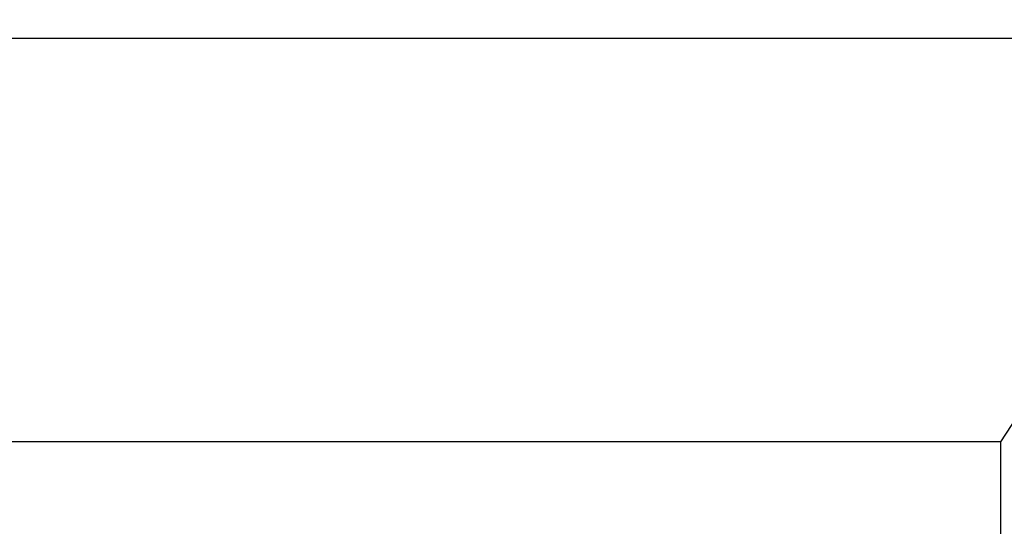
# Model space of a CAD drawing. Header units: millimetres. Extents: x 5506 to 8006, y 2083 to 4083.
# Tile 19 of 22: x 6082 to 6338, y 3117 to 3249. Entities that reach past the tile are written whole.
import ezdxf

# ---------------------------------------------------------------- set-up
doc = ezdxf.new("R2010")
doc.units = ezdxf.units.MM
doc.dimstyles.new('ISO-25', dxfattribs={"dimtxt": 2.5, "dimasz": 40, "dimexe": 30, "dimexo": 0.625, "dimtad": 1, "dimdec": 4, "dimdsep": 46, "dimlunit": 6, "dimtxsty": 'Standard', "dimcen": 2.5, "dimadec": 0, "dimazin": 0, "dimtfac": 1, "dimtdec": 4, "dimtmove": 0, "dimatfit": 3, "dimfxl": 1, "dimtolj": 1, "dimtzin": 0, "dimarcsym": 0})

# ---------------------------------------------------------------- blocks, each defined once
blk = doc.blocks.new('*D68')
at = {"color": 0, "lineweight": -2}
for p, q in [((6403.05, 3348.9), (6505.63, 3348.9)), ((6475.63, 3308.9), (6475.63, 2487.04)), ((6248.7, 2447.04), (6505.63, 2447.04))]:
    blk.add_line(p, q, dxfattribs=at)
at = {"color": 0}
for points in [[(6482.3, 3308.9), (6468.96, 3308.9), (6475.63, 3348.9)], [(6468.96, 2487.04), (6482.3, 2487.04), (6475.63, 2447.04)]]:
    blk.add_solid(points, dxfattribs=at)
at = {"layer": 'Defpoints', "color": 0}
for p in [(6402.43, 3348.9), (6248.08, 2447.04), (6475.63, 2447.04)]:
    blk.add_point(p, dxfattribs=at)
at = {"color": 0, "insert": (6450.01, 2897.97), "char_height": 2.5, "attachment_point": 5, "rotation": 90}
blk.add_mtext('\\A1;{\\H20x;85.9}', dxfattribs=at)

msp = doc.modelspace()

# ---------------------------------------------------------------- linework, layer by layer
for p, q in [((6405.579, 3243.89705), (5775.579, 3243.89705)), ((6405.579, 3243.89705), (6337.329, 3138.89705)), ((6337.329, 3138.89705), (5843.829, 3138.89705)), ((6337.329, 3138.89705), (6337.329, 3067.55127))]:
    msp.add_line(p, q)

# ---------------------------------------------------------------- dimensions: what is measured, and where the dimension line sits
at = {"color": 0}
dim = msp.add_linear_dim(base=(6475.63102, 2447.0447), p1=(6402.42624, 3348.89705), p2=(6248.079, 2447.0447), angle=90, text='{\\H20x;85.9}', dimstyle='ISO-25', override={"dimdec": 2, "dimtxsty": 'Standard'}, dxfattribs=at)
dim.commit()
dim.dimension.update_dxf_attribs({"geometry": '*D68', "text_midpoint": (6450.00602, 2897.97087)})

doc.saveas('drawing.dxf')
